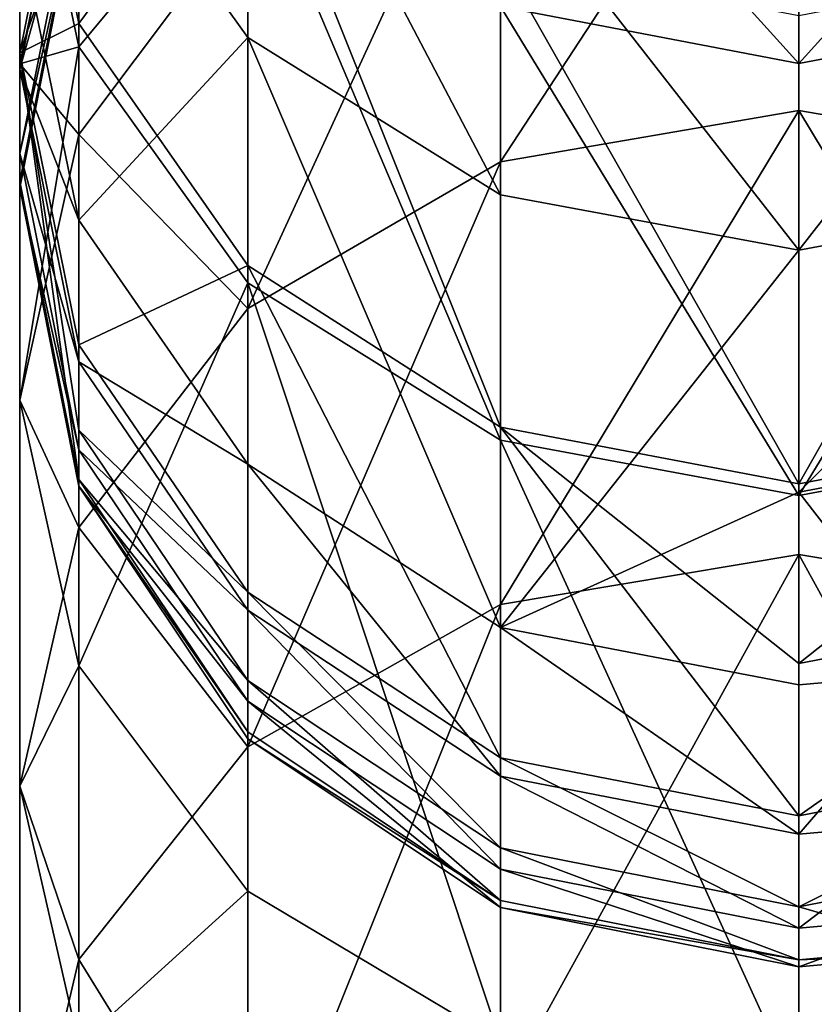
# Model space of a CAD drawing. Extents: x -46 to 46, y 1 to 197.
# Tile 161 of 168: x -3.33 to 0.34, y 160.7 to 165.25. Entities that reach past the tile are written whole.
import ezdxf

# ---------------------------------------------------------------- set-up
doc = ezdxf.new("R2010")
doc.units = 0
doc.header["$LTSCALE"] = 25.4
doc.layers.get('0').update_dxf_attribs({"color": 13, "linetype": 'CONTINUOUS'})

# ---------------------------------------------------------------- blocks, each defined once
blk = doc.blocks.new('BUSH-3401_STL')
at = {"color": 18}
mesh = blk.add_polyface(dxfattribs=at)
corners = [(-3.0579, 167.4224, 75.9155), (-3.332, 166.5526, 68.0282), (-3.0579, 165.2341, 68.428), (-3.332, 168.7574, 75.5753)]
mesh.append_faces([[corners[k] for k in face] for face in [(0, 1, 2), (1, 0, 3)]], dxfattribs={"vtx0": -1, "color": 18})
mesh = blk.add_polyface(dxfattribs=at)
corners = [(-3.332, 166.4094, 110.2539), (-3.0579, 167.1928, 103.5065), (-3.0579, 165.1254, 109.7545), (-3.332, 168.522, 103.8687)]
mesh.append_faces([[corners[k] for k in face] for face in [(0, 1, 2), (1, 0, 3)]], dxfattribs={"vtx0": -1, "color": 18})
mesh = blk.add_polyface(dxfattribs=at)
corners = [(-3.332, 166.5526, 68.0282), (-3.0579, 166.4476, 62.2859), (-3.332, 165.099, 62.5667), (-3.0579, 167.8711, 67.6283)]
mesh.append_faces([[corners[k] for k in face] for face in [(0, 1, 2), (1, 0, 3)]], dxfattribs={"vtx0": -1, "color": 18})
mesh = blk.add_polyface(dxfattribs=at)
corners = [(-3.0579, 166.258, 42.3562), (-2.2775, 166.6654, 38.3479), (-2.2775, 165.1696, 41.9325), (-3.0579, 167.7329, 38.8217)]
mesh.append_faces([[corners[k] for k in face] for face in [(0, 1, 2), (1, 0, 3)]], dxfattribs={"vtx0": -1, "color": 18})
mesh = blk.add_polyface(dxfattribs=at)
corners = [(-3.0579, 166.3051, 114.0689), (-3.332, 166.4094, 110.2539), (-3.332, 165.048, 113.5052), (-3.0579, 167.6935, 110.7533)]
mesh.append_faces([[corners[k] for k in face] for face in [(0, 1, 2), (1, 0, 3)]], dxfattribs={"vtx0": -1, "color": 18})
mesh = blk.add_polyface(dxfattribs=at)
corners = [(-3.332, 165.6558, 48.5117), (-3.0579, 166.258, 42.3562), (-3.0579, 164.3257, 48.1525), (-3.332, 167.5418, 42.8561)]
mesh.append_faces([[corners[k] for k in face] for face in [(0, 1, 2), (1, 0, 3)]], dxfattribs={"vtx0": -1, "color": 18})
mesh = blk.add_polyface(dxfattribs=at)
corners = [(-2.2775, 166.2906, 76.204), (-3.0579, 165.2341, 68.428), (-2.2775, 164.1163, 68.767), (-3.0579, 167.4224, 75.9155)]
mesh.append_faces([[corners[k] for k in face] for face in [(0, 1, 2), (1, 0, 3)]], dxfattribs={"vtx0": -1, "color": 18})
mesh = blk.add_polyface(dxfattribs=at)
corners = [(-2.2775, 165.762, 117.9047), (-3.0579, 166.3051, 114.0689), (-3.0579, 164.7216, 117.3741), (-2.2775, 167.3709, 114.5469)]
mesh.append_faces([[corners[k] for k in face] for face in [(0, 1, 2), (1, 0, 3)]], dxfattribs={"vtx0": -1, "color": 18})
mesh = blk.add_polyface(dxfattribs=at)
corners = [(-3.0579, 165.1254, 109.7545), (-2.2775, 166.0659, 103.1993), (-2.2775, 164.0368, 109.3311), (-3.0579, 167.1928, 103.5065)]
mesh.append_faces([[corners[k] for k in face] for face in [(0, 1, 2), (1, 0, 3)]], dxfattribs={"vtx0": -1, "color": 18})
mesh = blk.add_polyface(dxfattribs=at)
corners = [(-3.0579, 166.3754, 51.486), (-3.332, 165.6558, 48.5117), (-3.332, 165.023, 51.2234), (-3.0579, 166.9859, 48.871)]
mesh.append_faces([[corners[k] for k in face] for face in [(0, 1, 2), (1, 0, 3)]], dxfattribs={"vtx0": -1, "color": 18})
mesh = blk.add_polyface(dxfattribs=at)
corners = [(-1.1096, 164.5945, 121.6922), (0.268, 166.7013, 118.3838), (-1.1096, 166.4572, 118.2593), (0.268, 164.8321, 121.8289)]
mesh.append_faces([[corners[k] for k in face] for face in [(0, 1, 2), (1, 0, 3)]], dxfattribs={"vtx0": -1, "color": 18})
mesh = blk.add_polyface(dxfattribs=at)
corners = [(0.268, 166.7013, 118.3838), (1.6457, 164.5945, 121.6922), (1.6457, 166.4572, 118.2593), (0.268, 164.8321, 121.8289)]
mesh.append_faces([[corners[k] for k in face] for face in [(0, 1, 2), (1, 0, 3)]], dxfattribs={"vtx0": -1, "color": 18})
mesh = blk.add_polyface(dxfattribs=at)
corners = [(-1.1096, 164.4424, 41.6494), (-2.2775, 166.6654, 38.3479), (-1.1096, 165.9521, 38.0313), (-2.2775, 165.1696, 41.9325)]
mesh.append_faces([[corners[k] for k in face] for face in [(0, 1, 2), (1, 0, 3)]], dxfattribs={"vtx0": -1, "color": 18})
mesh = blk.add_polyface(dxfattribs=at)
corners = [(-3.0579, 165.2341, 68.428), (-3.332, 165.099, 62.5667), (-3.0579, 163.7503, 62.8476), (-3.332, 166.5526, 68.0282)]
mesh.append_faces([[corners[k] for k in face] for face in [(0, 1, 2), (1, 0, 3)]], dxfattribs={"vtx0": -1, "color": 18})
mesh = blk.add_polyface(dxfattribs=at)
corners = [(0.268, 165.0486, 102.9221), (-1.1096, 166.5739, 97.1834), (0.268, 166.3033, 97.1399), (-1.1096, 165.313, 102.9941)]
mesh.append_faces([[corners[k] for k in face] for face in [(0, 1, 2), (1, 0, 3)]], dxfattribs={"vtx0": -1, "color": 18})
mesh = blk.add_polyface(dxfattribs=at)
corners = [(1.6457, 166.5739, 97.1834), (0.268, 165.0486, 102.9221), (0.268, 166.3033, 97.1399), (1.6457, 165.313, 102.9941)]
mesh.append_faces([[corners[k] for k in face] for face in [(0, 1, 2), (1, 0, 3)]], dxfattribs={"vtx0": -1, "color": 18})
mesh = blk.add_polyface(dxfattribs=at)
corners = [(-3.332, 165.099, 62.5667), (-3.0579, 165.8793, 58.1222), (-3.332, 164.5038, 58.1987), (-3.0579, 166.4476, 62.2859)]
mesh.append_faces([[corners[k] for k in face] for face in [(0, 1, 2), (1, 0, 3)]], dxfattribs={"vtx0": -1, "color": 18})
mesh = blk.add_polyface(dxfattribs=at)
corners = [(-2.2775, 163.9181, 121.303), (-1.1096, 166.4572, 118.2593), (-2.2775, 165.762, 117.9047), (-1.1096, 164.5945, 121.6922)]
mesh.append_faces([[corners[k] for k in face] for face in [(0, 1, 2), (1, 0, 3)]], dxfattribs={"vtx0": -1, "color": 18})
mesh = blk.add_polyface(dxfattribs=at)
corners = [(-3.332, 166.4094, 110.2539), (-3.0579, 165.1254, 109.7545), (-3.332, 165.048, 113.5052)]
mesh.append_faces([[corners[k] for k in face] for face in [(0, 1, 2)]], dxfattribs={"color": 18})
mesh = blk.add_polyface(dxfattribs=at)
corners = [(-3.0579, 166.0024, 53.9163), (-3.332, 165.023, 51.2234), (-3.332, 164.6334, 53.7645), (-3.0579, 166.3754, 51.486)]
mesh.append_faces([[corners[k] for k in face] for face in [(0, 1, 2), (1, 0, 3)]], dxfattribs={"vtx0": -1, "color": 18})
mesh = blk.add_polyface(dxfattribs=at)
corners = [(-3.0579, 164.7216, 117.3741), (-3.332, 165.048, 113.5052), (-3.332, 163.4943, 116.7483), (-3.0579, 166.3051, 114.0689)]
mesh.append_faces([[corners[k] for k in face] for face in [(0, 1, 2), (1, 0, 3)]], dxfattribs={"vtx0": -1, "color": 18})
mesh = blk.add_polyface(dxfattribs=at)
corners = [(-1.1096, 163.3694, 68.9935), (-2.2775, 166.2906, 76.204), (-2.2775, 164.1163, 68.767), (-1.1096, 165.5344, 76.3967)]
mesh.append_faces([[corners[k] for k in face] for face in [(0, 1, 2), (1, 0, 3)]], dxfattribs={"vtx0": -1, "color": 18})
mesh = blk.add_polyface(dxfattribs=at)
corners = [(-3.0579, 164.3257, 48.1525), (-2.2775, 165.1696, 41.9325), (-2.2775, 163.1981, 47.8479), (-3.0579, 166.258, 42.3562)]
mesh.append_faces([[corners[k] for k in face] for face in [(0, 1, 2), (1, 0, 3)]], dxfattribs={"vtx0": -1, "color": 18})
mesh = blk.add_polyface(dxfattribs=at)
corners = [(-1.1096, 163.3095, 109.0483), (-2.2775, 166.0659, 103.1993), (-1.1096, 165.313, 102.9941), (-2.2775, 164.0368, 109.3311)]
mesh.append_faces([[corners[k] for k in face] for face in [(0, 1, 2), (1, 0, 3)]], dxfattribs={"vtx0": -1, "color": 18})
mesh = blk.add_polyface(dxfattribs=at)
corners = [(-3.0579, 165.8516, 56.0696), (-3.332, 164.6334, 53.7645), (-3.332, 164.4747, 56.0303), (-3.0579, 166.0024, 53.9163)]
mesh.append_faces([[corners[k] for k in face] for face in [(0, 1, 2), (1, 0, 3)]], dxfattribs={"vtx0": -1, "color": 18})
mesh = blk.add_polyface(dxfattribs=at)
corners = [(0.268, 164.1871, 41.55), (-1.1096, 165.9521, 38.0313), (0.268, 165.7016, 37.9201), (-1.1096, 164.4424, 41.6494)]
mesh.append_faces([[corners[k] for k in face] for face in [(0, 1, 2), (1, 0, 3)]], dxfattribs={"vtx0": -1, "color": 18})
mesh = blk.add_polyface(dxfattribs=at)
corners = [(1.6457, 165.9521, 38.0313), (0.268, 164.1871, 41.55), (0.268, 165.7016, 37.9201), (1.6457, 164.4424, 41.6494)]
mesh.append_faces([[corners[k] for k in face] for face in [(0, 1, 2), (1, 0, 3)]], dxfattribs={"vtx0": -1, "color": 18})
mesh = blk.add_polyface(dxfattribs=at)
corners = [(-3.332, 164.5038, 58.1987), (-3.0579, 165.8516, 56.0696), (-3.332, 164.4747, 56.0303), (-3.0579, 165.8793, 58.1222)]
mesh.append_faces([[corners[k] for k in face] for face in [(0, 1, 2), (1, 0, 3)]], dxfattribs={"vtx0": -1, "color": 18})
mesh = blk.add_polyface(dxfattribs=at)
corners = [(-2.2775, 163.9181, 121.303), (-3.0579, 164.7216, 117.3741), (-3.0579, 162.9058, 120.7204), (-2.2775, 165.762, 117.9047)]
mesh.append_faces([[corners[k] for k in face] for face in [(0, 1, 2), (1, 0, 3)]], dxfattribs={"vtx0": -1, "color": 18})
mesh = blk.add_polyface(dxfattribs=at)
corners = [(-3.332, 165.023, 51.2234), (-3.0579, 164.3257, 48.1525), (-3.0579, 163.6706, 50.9608), (-3.332, 165.6558, 48.5117)]
mesh.append_faces([[corners[k] for k in face] for face in [(0, 1, 2), (1, 0, 3)]], dxfattribs={"vtx0": -1, "color": 18})
mesh = blk.add_polyface(dxfattribs=at)
corners = [(0.268, 163.1071, 69.0731), (-1.1096, 165.5344, 76.3967), (-1.1096, 163.3694, 68.9935), (0.268, 165.2688, 76.4644)]
mesh.append_faces([[corners[k] for k in face] for face in [(0, 1, 2), (1, 0, 3)]], dxfattribs={"vtx0": -1, "color": 18})
mesh = blk.add_polyface(dxfattribs=at)
corners = [(1.6457, 165.5344, 76.3967), (0.268, 163.1071, 69.0731), (1.6457, 163.3694, 68.9935), (0.268, 165.2688, 76.4644)]
mesh.append_faces([[corners[k] for k in face] for face in [(0, 1, 2), (1, 0, 3)]], dxfattribs={"vtx0": -1, "color": 18})
mesh = blk.add_polyface(dxfattribs=at)
corners = [(0.268, 163.0541, 108.9489), (-1.1096, 165.313, 102.9941), (0.268, 165.0486, 102.9221), (-1.1096, 163.3095, 109.0483)]
mesh.append_faces([[corners[k] for k in face] for face in [(0, 1, 2), (1, 0, 3)]], dxfattribs={"vtx0": -1, "color": 18})
mesh = blk.add_polyface(dxfattribs=at)
corners = [(1.6457, 165.313, 102.9941), (0.268, 163.0541, 108.9489), (0.268, 165.0486, 102.9221), (1.6457, 163.3095, 109.0483)]
mesh.append_faces([[corners[k] for k in face] for face in [(0, 1, 2), (1, 0, 3)]], dxfattribs={"vtx0": -1, "color": 18})
mesh = blk.add_polyface(dxfattribs=at)
corners = [(-2.2775, 164.1163, 68.767), (-3.0579, 163.7503, 62.8476), (-2.2775, 162.607, 63.0857), (-3.0579, 165.2341, 68.428)]
mesh.append_faces([[corners[k] for k in face] for face in [(0, 1, 2), (1, 0, 3)]], dxfattribs={"vtx0": -1, "color": 18})
mesh = blk.add_polyface(dxfattribs=at)
corners = [(-1.1096, 162.4446, 47.6444), (-2.2775, 165.1696, 41.9325), (-1.1096, 164.4424, 41.6494), (-2.2775, 163.1981, 47.8479)]
mesh.append_faces([[corners[k] for k in face] for face in [(0, 1, 2), (1, 0, 3)]], dxfattribs={"vtx0": -1, "color": 18})
mesh = blk.add_polyface(dxfattribs=at)
corners = [(-3.0579, 165.1254, 109.7545), (-3.332, 163.4943, 116.7483), (-3.332, 165.048, 113.5052)]
mesh.append_faces([[corners[k] for k in face] for face in [(0, 1, 2)]], dxfattribs={"color": 18})
mesh = blk.add_polyface(dxfattribs=at)
corners = [(-3.0579, 165.1254, 109.7545), (-3.0579, 162.267, 116.1224), (-3.332, 163.4943, 116.7483)]
mesh.append_faces([[corners[k] for k in face] for face in [(0, 1, 2)]], dxfattribs={"color": 18})
mesh = blk.add_polyface(dxfattribs=at)
corners = [(-3.0579, 162.267, 116.1224), (-2.2775, 164.0368, 109.3311), (-2.2775, 161.2265, 115.5918), (-3.0579, 165.1254, 109.7545)]
mesh.append_faces([[corners[k] for k in face] for face in [(0, 1, 2), (1, 0, 3)]], dxfattribs={"vtx0": -1, "color": 18})
mesh = blk.add_polyface(dxfattribs=at)
corners = [(-3.332, 165.099, 62.5667), (-3.332, 164.5038, 58.1987), (-3.0579, 163.1283, 58.2752)]
mesh.append_faces([[corners[k] for k in face] for face in [(0, 1, 2)]], dxfattribs={"color": 18})
mesh = blk.add_polyface(dxfattribs=at)
corners = [(-3.332, 165.099, 62.5667), (-3.0579, 163.1283, 58.2752), (-3.0579, 163.3556, 60.5903)]
mesh.append_faces([[corners[k] for k in face] for face in [(0, 1, 2)]], dxfattribs={"color": 18})
mesh = blk.add_polyface(dxfattribs=at)
corners = [(-3.332, 165.099, 62.5667), (-3.0579, 163.3556, 60.5903), (-3.0579, 163.7503, 62.8476)]
mesh.append_faces([[corners[k] for k in face] for face in [(0, 1, 2)]], dxfattribs={"color": 18})
mesh = blk.add_polyface(dxfattribs=at)
corners = [(-3.332, 164.6334, 53.7645), (-3.0579, 163.6706, 50.9608), (-3.0579, 163.2643, 53.6127), (-3.332, 165.023, 51.2234)]
mesh.append_faces([[corners[k] for k in face] for face in [(0, 1, 2), (1, 0, 3)]], dxfattribs={"vtx0": -1, "color": 18})
mesh = blk.add_polyface(dxfattribs=at)
corners = [(-1.1096, 162.5505, 125.0513), (0.268, 164.8321, 121.8289), (-1.1096, 164.5945, 121.6922), (0.268, 162.7811, 125.1993)]
mesh.append_faces([[corners[k] for k in face] for face in [(0, 1, 2), (1, 0, 3)]], dxfattribs={"vtx0": -1, "color": 18})
mesh = blk.add_polyface(dxfattribs=at)
corners = [(0.268, 164.8321, 121.8289), (1.6457, 162.5505, 125.0513), (1.6457, 164.5945, 121.6922), (0.268, 162.7811, 125.1993)]
mesh.append_faces([[corners[k] for k in face] for face in [(0, 1, 2), (1, 0, 3)]], dxfattribs={"vtx0": -1, "color": 18})
mesh = blk.add_polyface(dxfattribs=at)
corners = [(-3.0579, 162.9058, 120.7204), (-3.332, 163.4943, 116.7483), (-3.332, 161.7117, 120.0332), (-3.0579, 164.7216, 117.3741)]
mesh.append_faces([[corners[k] for k in face] for face in [(0, 1, 2), (1, 0, 3)]], dxfattribs={"vtx0": -1, "color": 18})
mesh = blk.add_polyface(dxfattribs=at)
corners = [(-3.332, 164.4747, 56.0303), (-3.0579, 163.2643, 53.6127), (-3.0579, 163.0977, 55.9909), (-3.332, 164.6334, 53.7645)]
mesh.append_faces([[corners[k] for k in face] for face in [(0, 1, 2), (1, 0, 3)]], dxfattribs={"vtx0": -1, "color": 18})
mesh = blk.add_polyface(dxfattribs=at)
corners = [(-2.2775, 161.8937, 124.6297), (-1.1096, 164.5945, 121.6922), (-2.2775, 163.9181, 121.303), (-1.1096, 162.5505, 125.0513)]
mesh.append_faces([[corners[k] for k in face] for face in [(0, 1, 2), (1, 0, 3)]], dxfattribs={"vtx0": -1, "color": 18})
mesh = blk.add_polyface(dxfattribs=at)
corners = [(-3.0579, 163.1283, 58.2752), (-3.332, 164.4747, 56.0303), (-3.0579, 163.0977, 55.9909), (-3.332, 164.5038, 58.1987)]
mesh.append_faces([[corners[k] for k in face] for face in [(0, 1, 2), (1, 0, 3)]], dxfattribs={"vtx0": -1, "color": 18})
mesh = blk.add_polyface(dxfattribs=at)
corners = [(-1.1096, 162.4446, 47.6444), (-1.1096, 164.4424, 41.6494), (0.268, 164.1871, 41.55)]
mesh.append_faces([[corners[k] for k in face] for face in [(0, 1, 2)]], dxfattribs={"color": 18})
mesh = blk.add_polyface(dxfattribs=at)
corners = [(1.6457, 164.4424, 41.6494), (0.268, 163.069, 44.6361), (0.268, 164.1871, 41.55), (1.6457, 163.3289, 44.7228)]
mesh.append_faces([[corners[k] for k in face] for face in [(0, 1, 2), (1, 0, 3)]], dxfattribs={"vtx0": -1, "color": 18})
mesh = blk.add_polyface(dxfattribs=at)
corners = [(-3.0579, 163.6706, 50.9608), (-2.2775, 163.1981, 47.8479), (-2.2775, 162.5241, 50.7382), (-3.0579, 164.3257, 48.1525)]
mesh.append_faces([[corners[k] for k in face] for face in [(0, 1, 2), (1, 0, 3)]], dxfattribs={"vtx0": -1, "color": 18})
mesh = blk.add_polyface(dxfattribs=at)
corners = [(-1.1096, 162.4446, 47.6444), (0.268, 164.1871, 41.55), (0.268, 163.069, 44.6361)]
mesh.append_faces([[corners[k] for k in face] for face in [(0, 1, 2)]], dxfattribs={"color": 18})
mesh = blk.add_polyface(dxfattribs=at)
corners = [(-1.1096, 161.843, 63.2447), (-2.2775, 164.1163, 68.767), (-2.2775, 162.607, 63.0857), (-1.1096, 163.3694, 68.9935)]
mesh.append_faces([[corners[k] for k in face] for face in [(0, 1, 2), (1, 0, 3)]], dxfattribs={"vtx0": -1, "color": 18})
mesh = blk.add_polyface(dxfattribs=at)
corners = [(-1.1096, 160.5313, 115.2372), (-2.2775, 164.0368, 109.3311), (-1.1096, 163.3095, 109.0483), (-2.2775, 161.2265, 115.5918)]
mesh.append_faces([[corners[k] for k in face] for face in [(0, 1, 2), (1, 0, 3)]], dxfattribs={"vtx0": -1, "color": 18})
mesh = blk.add_polyface(dxfattribs=at)
corners = [(-2.2775, 161.8937, 124.6297), (-3.0579, 162.9058, 120.7204), (-3.0579, 160.9107, 123.9988), (-2.2775, 163.9181, 121.303)]
mesh.append_faces([[corners[k] for k in face] for face in [(0, 1, 2), (1, 0, 3)]], dxfattribs={"vtx0": -1, "color": 18})
mesh = blk.add_polyface(dxfattribs=at)
corners = [(-2.2775, 162.607, 63.0857), (-3.0579, 163.3556, 60.5903), (-2.2775, 162.1988, 60.7501), (-3.0579, 163.7503, 62.8476)]
mesh.append_faces([[corners[k] for k in face] for face in [(0, 1, 2), (1, 0, 3)]], dxfattribs={"vtx0": -1, "color": 18})
mesh = blk.add_polyface(dxfattribs=at)
corners = [(-3.0579, 163.2643, 53.6127), (-2.2775, 162.5241, 50.7382), (-2.2775, 162.1036, 53.484), (-3.0579, 163.6706, 50.9608)]
mesh.append_faces([[corners[k] for k in face] for face in [(0, 1, 2), (1, 0, 3)]], dxfattribs={"vtx0": -1, "color": 18})
mesh = blk.add_polyface(dxfattribs=at)
corners = [(-3.332, 161.7117, 120.0332), (-3.0579, 162.267, 116.1224), (-3.0579, 160.5176, 119.3461), (-3.332, 163.4943, 116.7483)]
mesh.append_faces([[corners[k] for k in face] for face in [(0, 1, 2), (1, 0, 3)]], dxfattribs={"vtx0": -1, "color": 18})
mesh = blk.add_polyface(dxfattribs=at)
corners = [(-2.2775, 162.1988, 60.7501), (-3.0579, 163.1283, 58.2752), (-2.2775, 161.9622, 58.3401), (-3.0579, 163.3556, 60.5903)]
mesh.append_faces([[corners[k] for k in face] for face in [(0, 1, 2), (1, 0, 3)]], dxfattribs={"vtx0": -1, "color": 18})
mesh = blk.add_polyface(dxfattribs=at)
corners = [(-1.1096, 163.3694, 68.9935), (-1.1096, 161.843, 63.2447), (0.268, 161.5748, 63.3006)]
mesh.append_faces([[corners[k] for k in face] for face in [(0, 1, 2)]], dxfattribs={"color": 18})
mesh = blk.add_polyface(dxfattribs=at)
corners = [(-1.1096, 163.3694, 68.9935), (0.268, 161.5748, 63.3006), (0.268, 162.278, 66.2083)]
mesh.append_faces([[corners[k] for k in face] for face in [(0, 1, 2)]], dxfattribs={"color": 18})
mesh = blk.add_polyface(dxfattribs=at)
corners = [(0.268, 163.1071, 69.0731), (-1.1096, 163.3694, 68.9935), (0.268, 162.278, 66.2083)]
mesh.append_faces([[corners[k] for k in face] for face in [(0, 1, 2)]], dxfattribs={"color": 18})
mesh = blk.add_polyface(dxfattribs=at)
corners = [(1.6457, 163.3694, 68.9935), (0.268, 162.278, 66.2083), (1.6457, 162.5425, 66.1367), (0.268, 163.1071, 69.0731)]
mesh.append_faces([[corners[k] for k in face] for face in [(0, 1, 2), (1, 0, 3)]], dxfattribs={"vtx0": -1, "color": 18})
mesh = blk.add_polyface(dxfattribs=at)
corners = [(0.268, 160.2872, 115.1127), (-1.1096, 163.3095, 109.0483), (0.268, 163.0541, 108.9489), (-1.1096, 160.5313, 115.2372)]
mesh.append_faces([[corners[k] for k in face] for face in [(0, 1, 2), (1, 0, 3)]], dxfattribs={"vtx0": -1, "color": 18})
mesh = blk.add_polyface(dxfattribs=at)
corners = [(0.9141, 162.2365, 47.5882), (0.268, 163.069, 44.6361), (1.6457, 163.3289, 44.7228)]
mesh.append_faces([[corners[k] for k in face] for face in [(0, 1, 2)]], dxfattribs={"color": 18})
mesh = blk.add_polyface(dxfattribs=at)
corners = [(1.6457, 163.3095, 109.0483), (0.268, 160.2872, 115.1127), (0.268, 163.0541, 108.9489), (1.6457, 160.5313, 115.2372)]
mesh.append_faces([[corners[k] for k in face] for face in [(0, 1, 2), (1, 0, 3)]], dxfattribs={"vtx0": -1, "color": 18})
mesh = blk.add_polyface(dxfattribs=at)
corners = [(-3.0579, 163.0977, 55.9909), (-2.2775, 162.1036, 53.484), (-2.2775, 161.9303, 55.9576), (-3.0579, 163.2643, 53.6127)]
mesh.append_faces([[corners[k] for k in face] for face in [(0, 1, 2), (1, 0, 3)]], dxfattribs={"vtx0": -1, "color": 18})
mesh = blk.add_polyface(dxfattribs=at)
corners = [(-1.1096, 161.758, 50.5894), (-2.2775, 163.1981, 47.8479), (-1.1096, 162.4446, 47.6444), (-2.2775, 162.5241, 50.7382)]
mesh.append_faces([[corners[k] for k in face] for face in [(0, 1, 2), (1, 0, 3)]], dxfattribs={"vtx0": -1, "color": 18})
mesh = blk.add_polyface(dxfattribs=at)
corners = [(-2.2775, 161.9622, 58.3401), (-3.0579, 163.0977, 55.9909), (-2.2775, 161.9303, 55.9576), (-3.0579, 163.1283, 58.2752)]
mesh.append_faces([[corners[k] for k in face] for face in [(0, 1, 2), (1, 0, 3)]], dxfattribs={"vtx0": -1, "color": 18})
mesh = blk.add_polyface(dxfattribs=at)
corners = [(-1.1096, 162.4446, 47.6444), (0.268, 163.069, 44.6361), (0.268, 162.1801, 47.5729)]
mesh.append_faces([[corners[k] for k in face] for face in [(0, 1, 2)]], dxfattribs={"color": 18})
mesh = blk.add_polyface(dxfattribs=at)
corners = [(0.9141, 162.2365, 47.5882), (0.268, 162.1801, 47.5729), (0.268, 163.069, 44.6361)]
mesh.append_faces([[corners[k] for k in face] for face in [(0, 1, 2)]], dxfattribs={"color": 18})
mesh = blk.add_polyface(dxfattribs=at)
corners = [(-3.0579, 160.9107, 123.9988), (-3.332, 161.7117, 120.0332), (-3.332, 159.7512, 123.2545), (-3.0579, 162.9058, 120.7204)]
mesh.append_faces([[corners[k] for k in face] for face in [(0, 1, 2), (1, 0, 3)]], dxfattribs={"vtx0": -1, "color": 18})
mesh = blk.add_polyface(dxfattribs=at)
corners = [(-1.1096, 160.28, 128.4037), (0.268, 162.7811, 125.1993), (-1.1096, 162.5505, 125.0513), (0.268, 160.5032, 128.5629)]
mesh.append_faces([[corners[k] for k in face] for face in [(0, 1, 2), (1, 0, 3)]], dxfattribs={"vtx0": -1, "color": 18})
mesh = blk.add_polyface(dxfattribs=at)
corners = [(0.268, 162.7811, 125.1993), (1.6457, 160.28, 128.4037), (1.6457, 162.5505, 125.0513), (0.268, 160.5032, 128.5629)]
mesh.append_faces([[corners[k] for k in face] for face in [(0, 1, 2), (1, 0, 3)]], dxfattribs={"vtx0": -1, "color": 18})
mesh = blk.add_polyface(dxfattribs=at)
corners = [(-1.1096, 161.4259, 60.8568), (-2.2775, 162.607, 63.0857), (-2.2775, 162.1988, 60.7501), (-1.1096, 161.843, 63.2447)]
mesh.append_faces([[corners[k] for k in face] for face in [(0, 1, 2), (1, 0, 3)]], dxfattribs={"vtx0": -1, "color": 18})
mesh = blk.add_polyface(dxfattribs=at)
corners = [(-2.2775, 159.6447, 127.9506), (-1.1096, 162.5505, 125.0513), (-2.2775, 161.8937, 124.6297), (-1.1096, 160.28, 128.4037)]
mesh.append_faces([[corners[k] for k in face] for face in [(0, 1, 2), (1, 0, 3)]], dxfattribs={"vtx0": -1, "color": 18})
mesh = blk.add_polyface(dxfattribs=at)
corners = [(1.6457, 162.5425, 66.1367), (0.268, 161.5748, 63.3006), (1.6457, 161.843, 63.2447), (0.268, 162.278, 66.2083)]
mesh.append_faces([[corners[k] for k in face] for face in [(0, 1, 2), (1, 0, 3)]], dxfattribs={"vtx0": -1, "color": 18})
mesh = blk.add_polyface(dxfattribs=at)
corners = [(-1.1096, 161.3281, 53.398), (-2.2775, 162.5241, 50.7382), (-1.1096, 161.758, 50.5894), (-2.2775, 162.1036, 53.484)]
mesh.append_faces([[corners[k] for k in face] for face in [(0, 1, 2), (1, 0, 3)]], dxfattribs={"vtx0": -1, "color": 18})
mesh = blk.add_polyface(dxfattribs=at)
corners = [(0.268, 161.489, 50.5372), (-1.1096, 162.4446, 47.6444), (0.268, 162.1801, 47.5729), (-1.1096, 161.758, 50.5894)]
mesh.append_faces([[corners[k] for k in face] for face in [(0, 1, 2), (1, 0, 3)]], dxfattribs={"vtx0": -1, "color": 18})
mesh = blk.add_polyface(dxfattribs=at)
corners = [(-3.0579, 160.5176, 119.3461), (-2.2775, 161.2265, 115.5918), (-2.2775, 159.5053, 118.7635), (-3.0579, 162.267, 116.1224)]
mesh.append_faces([[corners[k] for k in face] for face in [(0, 1, 2), (1, 0, 3)]], dxfattribs={"vtx0": -1, "color": 18})
mesh = blk.add_polyface(dxfattribs=at)
corners = [(0.9141, 162.2365, 47.5882), (0.268, 161.489, 50.5372), (0.268, 162.1801, 47.5729), (0.9141, 161.5464, 50.5483)]
mesh.append_faces([[corners[k] for k in face] for face in [(0, 1, 2), (1, 0, 3)]], dxfattribs={"vtx0": -1, "color": 18})
mesh = blk.add_polyface(dxfattribs=at)
corners = [(-1.1096, 161.183, 58.3835), (-2.2775, 162.1988, 60.7501), (-2.2775, 161.9622, 58.3401), (-1.1096, 161.4259, 60.8568)]
mesh.append_faces([[corners[k] for k in face] for face in [(0, 1, 2), (1, 0, 3)]], dxfattribs={"vtx0": -1, "color": 18})
mesh = blk.add_polyface(dxfattribs=at)
corners = [(-1.1096, 161.1503, 55.9353), (-2.2775, 162.1036, 53.484), (-1.1096, 161.3281, 53.398), (-2.2775, 161.9303, 55.9576)]
mesh.append_faces([[corners[k] for k in face] for face in [(0, 1, 2), (1, 0, 3)]], dxfattribs={"vtx0": -1, "color": 18})
mesh = blk.add_polyface(dxfattribs=at)
corners = [(-1.1096, 161.183, 58.3835), (-2.2775, 161.9303, 55.9576), (-1.1096, 161.1503, 55.9353), (-2.2775, 161.9622, 58.3401)]
mesh.append_faces([[corners[k] for k in face] for face in [(0, 1, 2), (1, 0, 3)]], dxfattribs={"vtx0": -1, "color": 18})
mesh = blk.add_polyface(dxfattribs=at)
corners = [(-2.2775, 159.6447, 127.9506), (-3.0579, 160.9107, 123.9988), (-3.0579, 158.6937, 127.2724), (-2.2775, 161.8937, 124.6297)]
mesh.append_faces([[corners[k] for k in face] for face in [(0, 1, 2), (1, 0, 3)]], dxfattribs={"vtx0": -1, "color": 18})
mesh = blk.add_polyface(dxfattribs=at)
corners = [(0.268, 161.1544, 60.8943), (-1.1096, 161.843, 63.2447), (-1.1096, 161.4259, 60.8568), (0.268, 161.5748, 63.3006)]
mesh.append_faces([[corners[k] for k in face] for face in [(0, 1, 2), (1, 0, 3)]], dxfattribs={"vtx0": -1, "color": 18})
mesh = blk.add_polyface(dxfattribs=at)
corners = [(1.6457, 161.843, 63.2447), (0.268, 161.1544, 60.8943), (1.6457, 161.4259, 60.8568), (0.268, 161.5748, 63.3006)]
mesh.append_faces([[corners[k] for k in face] for face in [(0, 1, 2), (1, 0, 3)]], dxfattribs={"vtx0": -1, "color": 18})
mesh = blk.add_polyface(dxfattribs=at)
corners = [(0.268, 161.0558, 53.3678), (-1.1096, 161.758, 50.5894), (0.268, 161.489, 50.5372), (-1.1096, 161.3281, 53.398)]
mesh.append_faces([[corners[k] for k in face] for face in [(0, 1, 2), (1, 0, 3)]], dxfattribs={"vtx0": -1, "color": 18})
mesh = blk.add_polyface(dxfattribs=at)
corners = [(-3.332, 159.7512, 123.2545), (-3.0579, 160.5176, 119.3461), (-3.0579, 158.5917, 122.5103), (-3.332, 161.7117, 120.0332)]
mesh.append_faces([[corners[k] for k in face] for face in [(0, 1, 2), (1, 0, 3)]], dxfattribs={"vtx0": -1, "color": 18})
mesh = blk.add_polyface(dxfattribs=at)
corners = [(0.9141, 161.5464, 50.5483), (0.268, 161.0558, 53.3678), (0.268, 161.489, 50.5372), (0.9141, 161.1139, 53.3743)]
mesh.append_faces([[corners[k] for k in face] for face in [(0, 1, 2), (1, 0, 3)]], dxfattribs={"vtx0": -1, "color": 18})
mesh = blk.add_polyface(dxfattribs=at)
corners = [(0.268, 160.9094, 58.3987), (-1.1096, 161.4259, 60.8568), (-1.1096, 161.183, 58.3835), (0.268, 161.1544, 60.8943)]
mesh.append_faces([[corners[k] for k in face] for face in [(0, 1, 2), (1, 0, 3)]], dxfattribs={"vtx0": -1, "color": 18})
mesh = blk.add_polyface(dxfattribs=at)
corners = [(0.268, 161.1544, 60.8943), (0.9141, 160.9678, 58.3954), (1.6457, 161.4259, 60.8568)]
mesh.append_faces([[corners[k] for k in face] for face in [(0, 1, 2)]], dxfattribs={"color": 18})
mesh = blk.add_polyface(dxfattribs=at)
corners = [(0.268, 160.8764, 55.9275), (-1.1096, 161.3281, 53.398), (0.268, 161.0558, 53.3678), (-1.1096, 161.1503, 55.9353)]
mesh.append_faces([[corners[k] for k in face] for face in [(0, 1, 2), (1, 0, 3)]], dxfattribs={"vtx0": -1, "color": 18})
mesh = blk.add_polyface(dxfattribs=at)
corners = [(-2.2775, 159.5053, 118.7635), (-2.2775, 161.2265, 115.5918), (-1.1096, 160.5313, 115.2372)]
mesh.append_faces([[corners[k] for k in face] for face in [(0, 1, 2)]], dxfattribs={"color": 18})
mesh = blk.add_polyface(dxfattribs=at)
corners = [(0.268, 160.9094, 58.3987), (-1.1096, 161.1503, 55.9353), (0.268, 160.8764, 55.9275), (-1.1096, 161.183, 58.3835)]
mesh.append_faces([[corners[k] for k in face] for face in [(0, 1, 2), (1, 0, 3)]], dxfattribs={"vtx0": -1, "color": 18})
mesh = blk.add_polyface(dxfattribs=at)
corners = [(0.268, 161.1544, 60.8943), (0.268, 160.9094, 58.3987), (0.9141, 160.9678, 58.3954)]
mesh.append_faces([[corners[k] for k in face] for face in [(0, 1, 2)]], dxfattribs={"color": 18})
mesh = blk.add_polyface(dxfattribs=at)
corners = [(0.9141, 161.1139, 53.3743), (0.268, 160.8764, 55.9275), (0.268, 161.0558, 53.3678), (0.9141, 160.9349, 55.9291)]
mesh.append_faces([[corners[k] for k in face] for face in [(0, 1, 2), (1, 0, 3)]], dxfattribs={"vtx0": -1, "color": 18})
mesh = blk.add_polyface(dxfattribs=at)
corners = [(0.9141, 160.9349, 55.9291), (0.268, 160.9094, 58.3987), (0.268, 160.8764, 55.9275), (0.9141, 160.9678, 58.3954)]
mesh.append_faces([[corners[k] for k in face] for face in [(0, 1, 2), (1, 0, 3)]], dxfattribs={"vtx0": -1, "color": 18})
mesh = blk.add_polyface(dxfattribs=at)
corners = [(-3.0579, 158.6937, 127.2724), (-3.332, 159.7512, 123.2545), (-3.332, 157.5721, 126.4725), (-3.0579, 160.9107, 123.9988)]
mesh.append_faces([[corners[k] for k in face] for face in [(0, 1, 2), (1, 0, 3)]], dxfattribs={"vtx0": -1, "color": 18})
blk = doc.blocks.new('GRUPUJ_1')
at = {"color": 0}
blk.add_blockref('BUSH-3401_STL', (45.5568, -27.6526, -0.8958), dxfattribs=at)

msp = doc.modelspace()

# ---------------------------------------------------------------- block references
at = {"color": 0}
msp.add_blockref('GRUPUJ_1', (-45.5568, 27.6526, -67.9042), dxfattribs=at)

doc.saveas('drawing.dxf')
